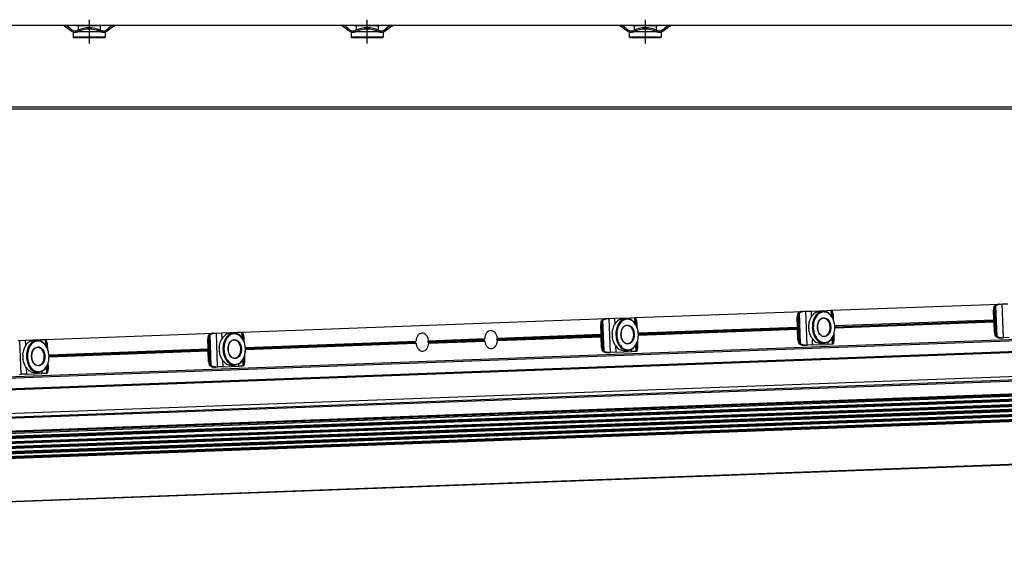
# Model space of a CAD drawing. Header units: millimetres. Extents: x -285 to 2170, y -280 to 203.
# Tile 24 of 32: x 956 to 1310, y -252 to -63. Entities that reach past the tile are written whole.
import ezdxf

# ---------------------------------------------------------------- set-up
doc = ezdxf.new("R2010")
doc.units = ezdxf.units.MM
doc.linetypes.add('DOT_CENTER', pattern=[14, 12, -1, 0, -1])
doc.layers.add('1', color=7, linetype='Continuous')

# ---------------------------------------------------------------- blocks, each defined once
blk = doc.blocks.new('REGLA__20', base_point=(445.6, -96.46))
at = {"color": 7, "linetype": 'Continuous'}
for p, q in [((889.6, -65.46), (971.6, -65.46)), ((971.6, -65.46), (971.93, -65.46)), ((971.6, -65.46), (971.6, -65.96)), ((971.93, -65.96), (971.6, -65.96)), ((971.93, -65.46), (989.27, -65.46)), ((972.23, -66.06), (973.6, -67.08)), ((973.6, -66.46), (972.53, -65.66)), ((973.6, -66.46), (974.4, -67.06)), ((974.1, -67.46), (973.6, -67.08)), ((976.1, -65.46), (976.1, -65.71)), ((976.63, -65.71), (976.1, -65.71)), ((976.63, -65.71), (976.63, -67.19)), ((984.58, -65.71), (976.63, -65.71)), ((984.58, -65.71), (984.58, -67.19)), ((985.1, -65.71), (984.58, -65.71)), ((985.1, -65.46), (985.1, -65.71)), ((986.8, -67.06), (987.6, -66.46)), ((987.1, -67.46), (987.6, -67.08)), ((988.67, -65.66), (987.6, -66.46)), ((987.6, -67.08), (988.97, -66.06)), ((989.13, -65.96), (988.97, -66.06)), ((989.6, -65.96), (989.13, -65.96)), ((989.27, -65.46), (989.6, -65.46)), ((989.6, -65.46), (989.6, -65.96)), ((989.6, -65.46), (1071.6, -65.46)), ((1071.6, -65.46), (1071.93, -65.46)), ((1071.6, -65.46), (1071.6, -65.96)), ((1071.93, -65.96), (1071.6, -65.96)), ((1071.93, -65.46), (1089.27, -65.46)), ((1072.23, -66.06), (1073.6, -67.08)), ((1073.6, -66.46), (1072.53, -65.66)), ((1073.6, -66.46), (1074.4, -67.06)), ((1074.1, -67.46), (1073.6, -67.08)), ((1076.1, -65.46), (1076.1, -65.71)), ((1076.63, -65.71), (1076.1, -65.71)), ((1076.63, -65.71), (1076.63, -67.19)), ((1084.58, -65.71), (1076.63, -65.71)), ((1084.58, -65.71), (1084.58, -67.19)), ((1085.1, -65.71), (1084.58, -65.71)), ((1085.1, -65.46), (1085.1, -65.71)), ((1086.8, -67.06), (1087.6, -66.46)), ((1087.1, -67.46), (1087.6, -67.08)), ((1088.67, -65.66), (1087.6, -66.46)), ((1087.6, -67.08), (1088.97, -66.06)), ((1089.13, -65.96), (1088.97, -66.06)), ((1089.6, -65.96), (1089.13, -65.96)), ((1089.27, -65.46), (1089.6, -65.46)), ((1089.6, -65.46), (1089.6, -65.96)), ((1089.6, -65.46), (1171.6, -65.46)), ((1171.6, -65.46), (1171.93, -65.46)), ((1171.6, -65.46), (1171.6, -65.96)), ((1171.93, -65.96), (1171.6, -65.96)), ((1171.93, -65.46), (1189.27, -65.46)), ((1172.23, -66.06), (1173.6, -67.08)), ((1173.6, -66.46), (1172.53, -65.66)), ((1173.6, -66.46), (1174.4, -67.06)), ((1174.1, -67.46), (1173.6, -67.08)), ((1176.1, -65.46), (1176.1, -65.71)), ((1176.63, -65.71), (1176.1, -65.71)), ((1176.63, -65.71), (1176.63, -67.19)), ((1184.58, -65.71), (1176.63, -65.71)), ((1184.58, -65.71), (1184.58, -67.19)), ((1185.1, -65.71), (1184.58, -65.71)), ((1185.1, -65.46), (1185.1, -65.71)), ((1186.8, -67.06), (1187.6, -66.46)), ((1187.1, -67.46), (1187.6, -67.08)), ((1188.67, -65.66), (1187.6, -66.46)), ((1187.6, -67.08), (1188.97, -66.06)), ((1189.13, -65.96), (1188.97, -66.06)), ((1189.6, -65.96), (1189.13, -65.96)), ((1189.27, -65.46), (1189.6, -65.46)), ((1189.6, -65.46), (1371.6, -65.46)), ((1189.6, -65.46), (1189.6, -65.96)), ((974.85, -67.86), (974.85, -69.71)), ((974.9, -67.86), (974.85, -67.86)), ((986.35, -69.71), (974.85, -69.71)), ((975.1, -69.96), (974.85, -69.71)), ((986.1, -69.96), (975.1, -69.96)), ((976.63, -67.86), (976.3, -67.86)), ((976.63, -67.74), (976.63, -67.86)), ((984.58, -67.86), (976.63, -67.86)), ((984.58, -67.74), (984.58, -67.86)), ((984.9, -67.86), (984.58, -67.86)), ((986.1, -69.96), (986.35, -69.71)), ((986.35, -67.86), (986.3, -67.86)), ((986.35, -67.86), (986.35, -69.71)), ((1074.85, -67.86), (1074.85, -69.71)), ((1074.9, -67.86), (1074.85, -67.86)), ((1086.35, -69.71), (1074.85, -69.71)), ((1075.1, -69.96), (1074.85, -69.71)), ((1086.1, -69.96), (1075.1, -69.96)), ((1076.63, -67.86), (1076.3, -67.86)), ((1076.63, -67.74), (1076.63, -67.86)), ((1084.58, -67.86), (1076.63, -67.86)), ((1084.58, -67.74), (1084.58, -67.86)), ((1084.9, -67.86), (1084.58, -67.86)), ((1086.1, -69.96), (1086.35, -69.71)), ((1086.35, -67.86), (1086.3, -67.86)), ((1086.35, -67.86), (1086.35, -69.71)), ((1174.85, -67.86), (1174.85, -69.71)), ((1174.9, -67.86), (1174.85, -67.86)), ((1186.35, -69.71), (1174.85, -69.71)), ((1175.1, -69.96), (1174.85, -69.71)), ((1186.1, -69.96), (1175.1, -69.96)), ((1176.63, -67.86), (1176.3, -67.86)), ((1176.63, -67.74), (1176.63, -67.86)), ((1184.58, -67.86), (1176.63, -67.86)), ((1184.58, -67.74), (1184.58, -67.86)), ((1184.9, -67.86), (1184.58, -67.86)), ((1186.1, -69.96), (1186.35, -69.71)), ((1186.35, -67.86), (1186.3, -67.86)), ((1186.35, -67.86), (1186.35, -69.71)), ((543.3, -95.46), (2094.3, -95.46))]:
    blk.add_line(p, q, dxfattribs=at)
at = {"color": 3, "linetype": 'Continuous'}
for p, q in [((973.6, -66.46), (973.6, -67.08)), ((987.6, -66.46), (987.6, -67.08)), ((1073.6, -66.46), (1073.6, -67.08)), ((1087.6, -66.46), (1087.6, -67.08)), ((1173.6, -66.46), (1173.6, -67.08)), ((1187.6, -66.46), (1187.6, -67.08)), ((2094.3, -94.96), (457.9, -94.96))]:
    blk.add_line(p, q, dxfattribs=at)
at = {"color": 7, "linetype": 'Continuous'}
for centre, radius, start, end in [((971.93, -66.46), 1, 53.1301, 90), ((971.93, -66.46), 0.5, 53.1301, 90), ((975.6, -65.46), 2, 233.1301, 295.1169), ((980.6, -76.27), 9.91, 113.6375, 114.753), ((980.6, -76.27), 9.91, 66.3625, 113.6375), ((980.6, -76.27), 9.41, 65.256, 114.744), ((980.6, -76.27), 9.91, 65.247, 66.3625), ((985.6, -65.46), 2, 244.8831, 306.8699), ((989.27, -66.46), 1, 90, 126.8699), ((1071.93, -66.46), 1, 53.1301, 90), ((1071.93, -66.46), 0.5, 53.1301, 90), ((1075.6, -65.46), 2, 233.1301, 295.1169), ((1080.6, -76.27), 9.91, 65.247, 114.753), ((1080.6, -76.27), 9.41, 65.256, 114.744), ((1085.6, -65.46), 2, 244.8831, 306.8699), ((1089.27, -66.46), 1, 90, 126.8699), ((1171.93, -66.46), 1, 53.1301, 90), ((1171.93, -66.46), 0.5, 53.1301, 90), ((1175.6, -65.46), 2, 233.1301, 295.1169), ((1180.6, -76.27), 9.91, 65.247, 114.753), ((1180.6, -76.27), 9.41, 65.256, 114.744), ((1185.6, -65.46), 2, 244.8831, 306.8699), ((1189.27, -66.46), 1, 90, 126.8699), ((975.6, -65.46), 2.5, 233.1301, 253.7398), ((975.6, -65.46), 2.5, 253.7398, 286.2602), ((975.6, -65.46), 2.5, 286.2602, 295.0781), ((985.6, -65.46), 2.5, 244.9219, 253.7398), ((985.6, -65.46), 2.5, 253.7398, 286.2602), ((985.6, -65.46), 2.5, 286.2602, 306.8699), ((1075.6, -65.46), 2.5, 233.1301, 253.7398), ((1075.6, -65.46), 2.5, 253.7398, 286.2602), ((1075.6, -65.46), 2.5, 286.2602, 295.0781), ((1085.6, -65.46), 2.5, 244.9219, 253.7398), ((1085.6, -65.46), 2.5, 253.7398, 286.2602), ((1085.6, -65.46), 2.5, 286.2602, 306.8699), ((1175.6, -65.46), 2.5, 233.1301, 253.7398), ((1175.6, -65.46), 2.5, 253.7398, 286.2602), ((1175.6, -65.46), 2.5, 286.2602, 295.0781), ((1185.6, -65.46), 2.5, 244.9219, 253.7398), ((1185.6, -65.46), 2.5, 253.7398, 286.2602), ((1185.6, -65.46), 2.5, 286.2602, 306.8699)]:
    blk.add_arc(centre, radius, start, end, dxfattribs=at)
at = {"layer": '1', "color": 2, "linetype": 'DOT_CENTER'}
for p, q in [((980.6, -63.46), (980.6, -71.96)), ((1080.6, -71.96), (1080.6, -63.46)), ((1180.6, -63.46), (1180.6, -71.96))]:
    blk.add_line(p, q, dxfattribs=at)
blk = doc.blocks.new('Regla_G2_cm1540__21', base_point=(445.6, -96.46))
blk.add_blockref('REGLA__20', (445.6, -96.46))
blk = doc.blocks.new('B1', base_point=(626, -76))
blk.add_blockref('Regla_G2_cm1540__21', (445.6, -96.46))
blk = doc.blocks.new('REGLA__23', base_point=(506.37, -257.01))
at = {"color": 7, "linetype": 'Continuous'}
for p, q in [((1677.08, -165.05), (541.26, -207.14)), ((1247.63, -167.96), (1307.96, -165.72)), ((1307.96, -165.72), (1308.4, -165.71)), ((1308.4, -165.71), (1309.01, -165.68)), ((1309.01, -165.68), (1311.01, -165.61)), ((541.42, -211.54), (1697.03, -168.72)), ((541.69, -211.71), (1691.77, -169.09)), ((1176.97, -170.58), (1237.29, -168.34)), ((1237.29, -168.34), (1237.73, -168.32)), ((1237.73, -168.32), (1238.35, -168.3)), ((1238.35, -168.3), (1240.35, -168.23)), ((1240.35, -168.23), (1245.92, -168.02)), ((1243.24, -168.37), (1244.54, -168.32)), ((1245.92, -168.02), (1247.54, -167.96)), ((1247.54, -167.96), (1247.63, -167.96)), ((1247.97, -170.66), (1247.89, -168.49)), ((1247.94, -168.65), (1247.89, -168.49)), ((1247.94, -168.65), (1248.01, -170.74)), ((1248.38, -171.59), (1248.32, -169.93)), ((1306.04, -171.36), (1305.91, -167.8)), ((1306.57, -175.98), (1306.26, -167.79)), ((1035.64, -175.81), (1166.63, -170.96)), ((1164.72, -176.59), (1164.58, -173.04)), ((1165.24, -181.22), (1164.94, -173.02)), ((1166.63, -170.96), (1167.07, -170.94)), ((1167.07, -170.94), (1167.69, -170.92)), ((1167.69, -170.92), (1169.69, -170.85)), ((1169.69, -170.85), (1175.25, -170.64)), ((1172.58, -170.99), (1173.88, -170.94)), ((1175.25, -170.64), (1176.88, -170.58)), ((1176.88, -170.58), (1176.97, -170.58)), ((1177.27, -171.27), (1177.23, -171.11)), ((1177.31, -173.28), (1177.23, -171.11)), ((1177.27, -171.27), (1177.35, -173.36)), ((1177.72, -174.21), (1177.66, -172.55)), ((1235.38, -173.97), (1235.25, -170.42)), ((1235.9, -178.6), (1235.6, -170.4)), ((1248.79, -173.48), (1306.04, -171.36)), ((1306.07, -172.24), (1248.83, -174.36)), ((1306.07, -172.24), (1306.04, -171.36)), ((1306.21, -175.99), (1306.07, -172.24)), ((964.98, -178.43), (1025.31, -176.2)), ((1025.31, -176.2), (1025.75, -176.18)), ((1025.75, -176.18), (1026.37, -176.16)), ((1026.37, -176.16), (1028.36, -176.08)), ((1028.36, -176.08), (1033.93, -175.88)), ((1031.25, -176.23), (1032.56, -176.18)), ((1033.93, -175.88), (1035.55, -175.82)), ((1035.55, -175.82), (1035.64, -175.81)), ((1035.95, -176.51), (1035.9, -176.34)), ((1035.98, -178.51), (1035.9, -176.34)), ((1035.95, -176.51), (1036.03, -178.6)), ((1127.42, -177.97), (1164.72, -176.59)), ((1164.75, -177.47), (1164.72, -176.59)), ((1178.13, -176.1), (1235.38, -173.97)), ((1235.41, -174.86), (1178.16, -176.98)), ((1235.41, -174.86), (1235.38, -173.97)), ((1235.55, -178.61), (1235.41, -174.86)), ((1248.62, -178.13), (1248.55, -176.27)), ((537.38, -220.43), (1696.23, -177.49)), ((955.09, -178.8), (955.7, -178.78)), ((955.7, -178.78), (957.7, -178.7)), ((957.7, -178.7), (963.27, -178.5)), ((960.59, -178.84), (961.9, -178.8)), ((963.27, -178.5), (964.89, -178.44)), ((964.89, -178.44), (964.98, -178.43)), ((965.32, -181.13), (965.24, -178.96)), ((965.29, -179.13), (965.24, -178.96)), ((965.29, -179.13), (965.36, -181.22)), ((965.73, -182.06), (965.67, -180.41)), ((1023.39, -181.83), (1023.26, -178.27)), ((1023.92, -186.45), (1023.61, -178.26)), ((1036.39, -179.44), (1036.33, -177.79)), ((1036.81, -181.33), (1098.14, -179.06)), ((1098.17, -179.94), (1036.84, -182.21)), ((1102.69, -178.89), (1122.87, -178.14)), ((1102.72, -179.77), (1122.9, -179.03)), ((1127.45, -178.86), (1164.75, -177.47)), ((1164.89, -181.23), (1164.75, -177.47)), ((1177.64, -182.22), (1177.55, -179.85)), ((1177.59, -179.76), (1177.67, -182.05)), ((1177.96, -180.75), (1177.89, -178.89)), ((1237.74, -180.53), (1238.19, -180.52)), ((1238.19, -180.52), (1238.8, -180.49)), ((1240.8, -180.42), (1238.8, -180.49)), ((1240.8, -180.42), (1246.37, -180.21)), ((1243.66, -179.86), (1244.97, -179.81)), ((1247.99, -180.15), (1246.37, -180.21)), ((1248.08, -180.15), (1247.99, -180.15)), ((1248.3, -179.6), (1248.21, -177.23)), ((1248.25, -177.14), (1248.34, -179.43)), ((1248.3, -179.6), (1248.34, -179.43)), ((1308.41, -177.91), (1308.85, -177.9)), ((1308.85, -177.9), (1309.47, -177.87)), ((1311.46, -177.8), (1309.47, -177.87)), ((1697.59, -183.86), (541.98, -226.68)), ((966.14, -183.95), (1023.39, -181.83)), ((1023.42, -182.71), (966.18, -184.83)), ((1023.42, -182.71), (1023.39, -181.83)), ((1023.56, -186.47), (1023.42, -182.71)), ((1036.64, -185.98), (1036.57, -184.13)), ((1167.08, -183.15), (1167.52, -183.13)), ((1167.52, -183.13), (1168.14, -183.11)), ((1170.14, -183.04), (1168.14, -183.11)), ((1170.14, -183.04), (1175.71, -182.83)), ((1173, -182.48), (1174.31, -182.43)), ((1177.33, -182.77), (1175.71, -182.83)), ((1177.42, -182.77), (1177.33, -182.77)), ((1177.64, -182.22), (1177.67, -182.05)), ((542.01, -227.37), (1697.62, -184.54)), ((1697.66, -185.69), (542.05, -228.52)), ((542.07, -229.2), (1697.68, -186.37)), ((542.12, -230.35), (1697.73, -187.52)), ((965.6, -187.62), (965.69, -189.91)), ((965.97, -188.6), (965.91, -186.75)), ((1031.68, -187.72), (1032.98, -187.67)), ((1036.31, -187.46), (1036.23, -185.09)), ((1036.26, -185), (1036.35, -187.29)), ((1036.31, -187.46), (1036.35, -187.29)), ((542.14, -231.03), (1697.75, -188.21)), ((1697.79, -189.36), (542.18, -232.18)), ((542.21, -232.86), (1697.82, -190.04)), ((1697.86, -191.19), (542.25, -234.01)), ((955.54, -190.99), (956.16, -190.97)), ((958.15, -190.89), (956.16, -190.97)), ((958.15, -190.89), (963.72, -190.69)), ((961.01, -190.34), (962.32, -190.29)), ((965.34, -190.63), (963.72, -190.69)), ((965.43, -190.62), (965.34, -190.63)), ((965.65, -190.08), (965.56, -187.71)), ((965.65, -190.08), (965.69, -189.91)), ((1025.76, -188.39), (1026.2, -188.37)), ((1026.2, -188.37), (1026.82, -188.35)), ((1028.81, -188.27), (1026.82, -188.35)), ((1028.81, -188.27), (1034.38, -188.07)), ((1036, -188.01), (1034.38, -188.07)), ((1036.09, -188), (1036, -188.01)), ((542.28, -234.69), (1697.89, -191.87)), ((1697.93, -193.02), (542.32, -235.84)), ((1697.96, -193.7), (542.35, -236.53)), ((1698.53, -209.29), (542.92, -252.11))]:
    blk.add_line(p, q, dxfattribs=at)
at = {"color": 3, "linetype": 'Continuous'}
for p, q in [((1696.88, -164.82), (541.28, -207.64)), ((1307.14, -177.42), (1306.73, -166.31)), ((1309.47, -177.87), (1309.01, -165.68)), ((541.41, -211.34), (1697.02, -168.52)), ((541.88, -211.6), (1691.62, -168.99)), ((1236.18, -179.7), (1235.79, -169.29)), ((1236.48, -180.04), (1236.06, -168.93)), ((1238.8, -180.49), (1238.35, -168.3)), ((1240.42, -170.17), (1240.35, -168.23)), ((1245.94, -168.61), (1245.92, -168.02)), ((1247.62, -170.09), (1247.54, -167.96)), ((1305.91, -167.8), (1306.26, -167.79)), ((1306.84, -177.08), (1306.46, -166.67)), ((1164.58, -173.04), (1164.94, -173.02)), ((1165.52, -182.31), (1165.13, -171.91)), ((1165.81, -182.66), (1165.4, -171.54)), ((1168.14, -183.11), (1167.69, -170.92)), ((1169.76, -172.79), (1169.69, -170.85)), ((1175.28, -171.23), (1175.25, -170.64)), ((1176.96, -172.7), (1176.88, -170.58)), ((1235.25, -170.42), (1235.6, -170.4)), ((1248.82, -173.85), (1306.05, -171.73)), ((1248.82, -173.99), (1306.06, -171.87)), ((1024.49, -187.89), (1024.08, -176.78)), ((1026.82, -188.35), (1026.37, -176.16)), ((1028.43, -178.03), (1028.36, -176.08)), ((1033.95, -176.47), (1033.93, -175.88)), ((1035.63, -177.94), (1035.55, -175.82)), ((1127.19, -178.35), (1164.73, -176.96)), ((1178.16, -176.47), (1235.39, -174.34)), ((1178.16, -176.61), (1235.4, -174.49)), ((1306.21, -175.99), (1306.57, -175.98)), ((539.6, -221.57), (1698.45, -178.63)), ((541.58, -221.96), (1697.42, -179.13)), ((956.16, -190.97), (955.7, -178.78)), ((957.77, -180.64), (957.7, -178.7)), ((963.29, -179.09), (963.27, -178.5)), ((964.97, -180.56), (964.89, -178.44)), ((1023.26, -178.27), (1023.61, -178.26)), ((1024.19, -187.55), (1023.81, -177.15)), ((1036.83, -181.7), (1097.87, -179.44)), ((1036.84, -181.84), (1097.88, -179.58)), ((1102.46, -179.27), (1122.6, -178.52)), ((1102.47, -179.41), (1122.61, -178.67)), ((1127.2, -178.5), (1164.74, -177.1)), ((1177.33, -182.77), (1177.24, -180.45)), ((1235.55, -178.61), (1235.9, -178.6)), ((1240.8, -180.42), (1240.72, -178.28)), ((1246.37, -180.21), (1246.34, -179.42)), ((1247.99, -180.15), (1247.9, -177.83)), ((1697.6, -184.13), (541.99, -226.95)), ((966.17, -184.32), (1023.41, -182.2)), ((966.17, -184.46), (1023.41, -182.34)), ((1164.89, -181.23), (1165.24, -181.22)), ((1170.14, -183.04), (1170.06, -180.89)), ((1175.71, -182.83), (1175.68, -182.04)), ((1697.61, -184.27), (542, -227.1)), ((1697.67, -185.96), (542.06, -228.79)), ((1697.67, -186.1), (542.06, -228.93)), ((1023.56, -186.47), (1023.92, -186.45)), ((1028.81, -188.27), (1028.73, -186.13)), ((1034.38, -188.07), (1034.35, -187.28)), ((1036, -188.01), (1035.92, -185.68)), ((1697.74, -187.79), (542.13, -230.62)), ((1697.74, -187.94), (542.13, -230.76)), ((1697.8, -189.63), (542.2, -232.45)), ((1697.81, -189.77), (542.2, -232.59)), ((958.15, -190.89), (958.07, -188.75)), ((963.72, -190.69), (963.69, -189.9)), ((965.34, -190.63), (965.26, -188.3)), ((1697.87, -191.46), (542.26, -234.28)), ((1697.88, -191.6), (542.27, -234.42)), ((1697.94, -193.29), (542.33, -236.11)), ((1697.95, -193.43), (542.34, -236.25)), ((1698.53, -209.09), (542.92, -251.91))]:
    blk.add_line(p, q, dxfattribs=at)
at = {"color": 7, "linetype": 'Continuous'}
for centre, radius, start, end in [((1247.48, -173.97), 8.1, 176.76, 187.4846), ((1176.82, -176.59), 8.1, 176.76, 187.4846), ((1097.97, -179.51), 0.121, 146.2744, 217.9702), ((1105.39, -184.47), 9.05, 143.2991, 146.252), ((1105.01, -174.01), 9.05, 217.9925, 220.9455), ((1102.57, -179.34), 0.124, 147.45, 216.7946), ((1095.95, -175.11), 7.72, 327.4119, 330.6941), ((1096.29, -184.04), 7.72, 33.5505, 36.8326), ((1122.7, -178.59), 0.121, 146.2744, 217.9702), ((1130.13, -183.55), 9.05, 143.2991, 146.252), ((1129.74, -173.1), 9.05, 217.9925, 220.9455), ((1127.3, -178.42), 0.124, 147.45, 216.7946), ((1120.69, -174.19), 7.72, 327.4119, 330.6941), ((1121.02, -183.13), 7.72, 33.5505, 36.8326), ((964.83, -184.44), 8.1, 176.76, 187.4846), ((1035.49, -181.82), 8.1, 176.76, 187.4846)]:
    blk.add_arc(centre, radius, start, end, dxfattribs=at)
for points, knots in [([(1306.1, -166.69), (1306.13, -166.62), (1306.19, -166.5), (1306.31, -166.34), (1306.46, -166.19), (1306.59, -166.12), (1306.65, -166.08)], [0, 0, 0, 0, 0.2023408, 0.4055734, 0.6111536, 0.8295963, 0.8295963, 0.8295963, 0.8295963]), ([(1306.46, -166.67), (1306.47, -166.64), (1306.5, -166.57), (1306.56, -166.48), (1306.64, -166.39), (1306.69, -166.34), (1306.73, -166.31)], [0, 0, 0, 0, 0.1080226, 0.2240645, 0.3298644, 0.4579017, 0.4579017, 0.4579017, 0.4579017]), ([(1307.96, -165.72), (1307.72, -165.74), (1307.27, -165.79), (1306.85, -165.98), (1306.65, -166.08)], [0, 0, 0, 0, 0.691442, 1.364768, 1.364768, 1.364768, 1.364768]), ([(1306.73, -166.31), (1306.97, -166.14), (1307.48, -165.81), (1308.09, -165.74), (1308.4, -165.71)], [0, 0, 0, 0, 0.878357, 1.798194, 1.798194, 1.798194, 1.798194]), ([(1235.44, -169.3), (1235.38, -169.48), (1235.25, -169.84), (1235.25, -170.22), (1235.25, -170.42)], [0, 0, 0, 0, 0.556583, 1.137064, 1.137064, 1.137064, 1.137064]), ([(1235.44, -169.3), (1235.47, -169.24), (1235.53, -169.12), (1235.65, -168.96), (1235.8, -168.81), (1235.92, -168.74), (1235.99, -168.7)], [0, 0, 0, 0, 0.2023408, 0.4055734, 0.6111536, 0.8295963, 0.8295963, 0.8295963, 0.8295963]), ([(1235.79, -169.29), (1235.73, -169.47), (1235.61, -169.83), (1235.6, -170.21), (1235.6, -170.4)], [0, 0, 0, 0, 0.556583, 1.137064, 1.137064, 1.137064, 1.137064]), ([(1235.79, -169.29), (1235.81, -169.26), (1235.84, -169.19), (1235.9, -169.1), (1235.97, -169.01), (1236.03, -168.95), (1236.06, -168.93)], [0, 0, 0, 0, 0.1080226, 0.2240645, 0.3298644, 0.4579017, 0.4579017, 0.4579017, 0.4579017]), ([(1237.29, -168.34), (1237.06, -168.36), (1236.6, -168.4), (1236.19, -168.6), (1235.99, -168.7)], [0, 0, 0, 0, 0.691442, 1.364768, 1.364768, 1.364768, 1.364768]), ([(1236.06, -168.93), (1236.31, -168.76), (1236.82, -168.43), (1237.42, -168.36), (1237.73, -168.32)], [0, 0, 0, 0, 0.878357, 1.798194, 1.798194, 1.798194, 1.798194]), ([(1243.24, -168.37), (1242.65, -168.5), (1241.4, -168.78), (1240.66, -169.85), (1240.27, -170.41)], [0, 0, 0, 0, 1.741697, 3.722677, 3.722677, 3.722677, 3.722677]), ([(1244.54, -168.32), (1244.01, -168.44), (1242.86, -168.68), (1241.59, -170.14), (1240.78, -172.03), (1240.72, -173.47), (1240.69, -174.22)], [0, 0, 0, 0, 1.616329, 3.431134, 5.494301, 7.716385, 7.716385, 7.716385, 7.716385]), ([(1248.82, -173.92), (1248.74, -173.21), (1248.58, -171.84), (1247.67, -170.07), (1246.36, -168.84), (1244.73, -168.41), (1243.12, -168.96), (1241.91, -170.29), (1241.13, -172.12), (1241.08, -173.49), (1241.05, -174.21)], [0, 0, 0, 0, 2.125471, 4.098936, 5.834836, 7.38089, 8.926944, 10.662844, 12.636309, 14.76178, 14.76178, 14.76178, 14.76178]), ([(1248.82, -173.92), (1248.74, -173.18), (1248.57, -171.74), (1247.62, -169.91), (1246.25, -168.56), (1245.09, -168.4), (1244.54, -168.32)], [0, 0, 0, 0, 2.222084, 4.285251, 6.100056, 7.716385, 7.716385, 7.716385, 7.716385]), ([(1247.63, -167.96), (1247.68, -168), (1247.83, -168.14), (1247.87, -168.34), (1247.89, -168.49)], [0, 0, 0, 0, 0.1908491, 0.6061063, 0.6061063, 0.6061063, 0.6061063]), ([(1248.32, -169.93), (1248.3, -169.7), (1248.25, -169.25), (1248.04, -168.85), (1247.94, -168.65)], [0, 0, 0, 0, 0.694624, 1.348749, 1.348749, 1.348749, 1.348749]), ([(1306.1, -166.69), (1306.04, -166.86), (1305.92, -167.22), (1305.91, -167.6), (1305.91, -167.8)], [0, 0, 0, 0, 0.556583, 1.137064, 1.137064, 1.137064, 1.137064]), ([(1306.46, -166.67), (1306.4, -166.85), (1306.27, -167.21), (1306.26, -167.59), (1306.26, -167.79)], [0, 0, 0, 0, 0.556583, 1.137064, 1.137064, 1.137064, 1.137064]), ([(1164.78, -171.92), (1164.72, -172.1), (1164.59, -172.46), (1164.59, -172.84), (1164.58, -173.04)], [0, 0, 0, 0, 0.556583, 1.137064, 1.137064, 1.137064, 1.137064]), ([(1164.78, -171.92), (1164.81, -171.86), (1164.87, -171.74), (1164.99, -171.58), (1165.14, -171.43), (1165.26, -171.35), (1165.32, -171.32)], [0, 0, 0, 0, 0.2023408, 0.4055734, 0.6111536, 0.8295963, 0.8295963, 0.8295963, 0.8295963]), ([(1165.13, -171.91), (1165.07, -172.09), (1164.95, -172.45), (1164.94, -172.83), (1164.94, -173.02)], [0, 0, 0, 0, 0.556583, 1.137064, 1.137064, 1.137064, 1.137064]), ([(1165.13, -171.91), (1165.15, -171.88), (1165.18, -171.81), (1165.24, -171.72), (1165.31, -171.62), (1165.37, -171.57), (1165.4, -171.54)], [0, 0, 0, 0, 0.1080226, 0.2240645, 0.3298644, 0.4579017, 0.4579017, 0.4579017, 0.4579017]), ([(1166.63, -170.96), (1166.4, -170.98), (1165.94, -171.02), (1165.53, -171.22), (1165.32, -171.32)], [0, 0, 0, 0, 0.691442, 1.364768, 1.364768, 1.364768, 1.364768]), ([(1165.4, -171.54), (1165.65, -171.38), (1166.16, -171.04), (1166.76, -170.98), (1167.07, -170.94)], [0, 0, 0, 0, 0.878357, 1.798194, 1.798194, 1.798194, 1.798194]), ([(1168.73, -176.13), (1168.77, -175.84), (1168.84, -175.28), (1169.06, -174.47), (1169.33, -173.73), (1169.52, -173.25), (1169.61, -173.03)], [0, 0, 0, 0, 0.859657, 1.688445, 2.516812, 3.22962, 3.22962, 3.22962, 3.22962]), ([(1172.58, -170.99), (1171.99, -171.12), (1170.73, -171.4), (1170, -172.47), (1169.61, -173.03)], [0, 0, 0, 0, 1.741697, 3.722677, 3.722677, 3.722677, 3.722677]), ([(1173.88, -170.94), (1173.34, -171.06), (1172.2, -171.3), (1170.93, -172.76), (1170.12, -174.65), (1170.06, -176.09), (1170.03, -176.84)], [0, 0, 0, 0, 1.616329, 3.431134, 5.494301, 7.716385, 7.716385, 7.716385, 7.716385]), ([(1178.16, -176.54), (1178.08, -175.83), (1177.92, -174.46), (1177.01, -172.69), (1175.7, -171.46), (1174.06, -171.03), (1172.46, -171.58), (1171.25, -172.91), (1170.47, -174.74), (1170.41, -176.11), (1170.39, -176.82)], [0, 0, 0, 0, 2.125471, 4.098936, 5.834836, 7.38089, 8.926944, 10.662844, 12.636309, 14.76178, 14.76178, 14.76178, 14.76178]), ([(1171.87, -176.77), (1171.95, -177.35), (1172.1, -178.43), (1173.02, -179.73), (1174.4, -180.26), (1175.75, -179.63), (1176.54, -178.27), (1176.78, -176.59), (1176.42, -174.93), (1175.53, -173.63), (1174.14, -173.1), (1172.8, -173.73), (1171.98, -175.09), (1171.91, -176.19), (1171.87, -176.77)], [0, 0, 0, 0, 1.730223, 3.254404, 4.539877, 5.825349, 7.349531, 9.079753, 10.809976, 12.334157, 13.61963, 14.905103, 16.429284, 18.159507, 18.159507, 18.159507, 18.159507]), ([(1174.05, -173.44), (1173.74, -173.5), (1173.09, -173.64), (1172.38, -174.46), (1171.92, -175.53), (1171.89, -176.35), (1171.87, -176.77)], [0, 0, 0, 0, 0.913577, 1.939336, 3.105475, 4.361435, 4.361435, 4.361435, 4.361435]), ([(1178.16, -176.54), (1178.07, -175.79), (1177.91, -174.36), (1176.96, -172.53), (1175.59, -171.18), (1174.43, -171.02), (1173.88, -170.94)], [0, 0, 0, 0, 2.222084, 4.285251, 6.100056, 7.716385, 7.716385, 7.716385, 7.716385]), ([(1174.29, -179.93), (1174.69, -179.81), (1175.58, -179.56), (1176.34, -178.18), (1176.56, -176.6), (1176.22, -175.03), (1175.37, -173.72), (1174.46, -173.52), (1174.05, -173.44)], [0, 0, 0, 0, 1.228779, 2.685686, 4.339589, 5.993492, 7.450399, 8.679178, 8.679178, 8.679178, 8.679178]), ([(1176.97, -170.58), (1177.01, -170.62), (1177.17, -170.75), (1177.2, -170.96), (1177.23, -171.11)], [0, 0, 0, 0, 0.1908491, 0.6061063, 0.6061063, 0.6061063, 0.6061063]), ([(1177.66, -172.55), (1177.64, -172.32), (1177.59, -171.87), (1177.38, -171.47), (1177.27, -171.27)], [0, 0, 0, 0, 0.694624, 1.348749, 1.348749, 1.348749, 1.348749]), ([(1239.39, -173.51), (1239.43, -173.22), (1239.5, -172.67), (1239.72, -171.85), (1239.99, -171.11), (1240.18, -170.63), (1240.27, -170.41)], [0, 0, 0, 0, 0.859657, 1.688445, 2.516812, 3.22962, 3.22962, 3.22962, 3.22962]), ([(1242.53, -174.15), (1242.61, -174.73), (1242.76, -175.81), (1243.68, -177.11), (1245.07, -177.64), (1246.41, -177.01), (1247.2, -175.65), (1247.44, -173.97), (1247.08, -172.31), (1246.19, -171.01), (1244.8, -170.48), (1243.46, -171.12), (1242.64, -172.48), (1242.57, -173.57), (1242.53, -174.15)], [0, 0, 0, 0, 1.730223, 3.254404, 4.539877, 5.825349, 7.349531, 9.079753, 10.809976, 12.334157, 13.61963, 14.905103, 16.429284, 18.159507, 18.159507, 18.159507, 18.159507]), ([(1244.71, -170.82), (1244.4, -170.88), (1243.76, -171.02), (1243.04, -171.84), (1242.58, -172.91), (1242.55, -173.73), (1242.53, -174.15)], [0, 0, 0, 0, 0.913577, 1.939336, 3.105475, 4.361435, 4.361435, 4.361435, 4.361435]), ([(1244.95, -177.31), (1245.36, -177.2), (1246.25, -176.94), (1247, -175.56), (1247.22, -173.98), (1246.88, -172.41), (1246.03, -171.1), (1245.12, -170.91), (1244.71, -170.82)], [0, 0, 0, 0, 1.228779, 2.685686, 4.339589, 5.993492, 7.450399, 8.679178, 8.679178, 8.679178, 8.679178]), ([(1023.46, -177.16), (1023.48, -177.1), (1023.54, -176.98), (1023.66, -176.81), (1023.82, -176.67), (1023.94, -176.59), (1024, -176.55)], [0, 0, 0, 0, 0.2023408, 0.4055734, 0.6111536, 0.8295963, 0.8295963, 0.8295963, 0.8295963]), ([(1023.81, -177.15), (1023.82, -177.11), (1023.85, -177.05), (1023.91, -176.95), (1023.99, -176.86), (1024.05, -176.81), (1024.08, -176.78)], [0, 0, 0, 0, 0.1080226, 0.2240645, 0.3298644, 0.4579017, 0.4579017, 0.4579017, 0.4579017]), ([(1025.31, -176.2), (1025.07, -176.22), (1024.62, -176.26), (1024.2, -176.46), (1024, -176.55)], [0, 0, 0, 0, 0.691442, 1.364768, 1.364768, 1.364768, 1.364768]), ([(1024.08, -176.78), (1024.33, -176.62), (1024.83, -176.28), (1025.44, -176.21), (1025.75, -176.18)], [0, 0, 0, 0, 0.878357, 1.798194, 1.798194, 1.798194, 1.798194]), ([(1031.25, -176.23), (1030.66, -176.36), (1029.41, -176.64), (1028.68, -177.7), (1028.28, -178.27)], [0, 0, 0, 0, 1.741697, 3.722677, 3.722677, 3.722677, 3.722677]), ([(1032.56, -176.18), (1032.02, -176.29), (1030.88, -176.54), (1029.61, -177.99), (1028.8, -179.89), (1028.74, -181.33), (1028.71, -182.07)], [0, 0, 0, 0, 1.616329, 3.431134, 5.494301, 7.716385, 7.716385, 7.716385, 7.716385]), ([(1036.83, -181.77), (1036.75, -181.06), (1036.6, -179.7), (1035.69, -177.93), (1034.38, -176.7), (1032.74, -176.26), (1031.14, -176.82), (1029.92, -178.14), (1029.15, -179.97), (1029.09, -181.35), (1029.06, -182.06)], [0, 0, 0, 0, 2.125471, 4.098936, 5.834836, 7.38089, 8.926944, 10.662844, 12.636309, 14.76178, 14.76178, 14.76178, 14.76178]), ([(1036.83, -181.77), (1036.75, -181.03), (1036.58, -179.6), (1035.64, -177.77), (1034.26, -176.41), (1033.1, -176.25), (1032.56, -176.18)], [0, 0, 0, 0, 2.222084, 4.285251, 6.100056, 7.716385, 7.716385, 7.716385, 7.716385]), ([(1035.64, -175.81), (1035.69, -175.86), (1035.85, -175.99), (1035.88, -176.2), (1035.9, -176.34)], [0, 0, 0, 0, 0.1908491, 0.6061063, 0.6061063, 0.6061063, 0.6061063]), ([(1036.33, -177.79), (1036.31, -177.56), (1036.27, -177.1), (1036.05, -176.7), (1035.95, -176.51)], [0, 0, 0, 0, 0.694624, 1.348749, 1.348749, 1.348749, 1.348749]), ([(1100.31, -176.17), (1100.03, -176.22), (1099.45, -176.34), (1098.76, -177.03), (1098.28, -177.96), (1098.19, -178.68), (1098.14, -179.06)], [0, 0, 0, 0, 0.832713, 1.753832, 2.794103, 3.925179, 3.925179, 3.925179, 3.925179]), ([(1102.69, -178.89), (1102.61, -178.52), (1102.46, -177.8), (1101.92, -176.92), (1101.18, -176.27), (1100.59, -176.2), (1100.31, -176.17)], [0, 0, 0, 0, 1.131075, 2.171346, 3.092466, 3.925179, 3.925179, 3.925179, 3.925179]), ([(1125.04, -175.25), (1124.76, -175.31), (1124.18, -175.42), (1123.49, -176.12), (1123.01, -177.04), (1122.92, -177.77), (1122.87, -178.14)], [0, 0, 0, 0, 0.832713, 1.753832, 2.794103, 3.925179, 3.925179, 3.925179, 3.925179]), ([(1127.42, -177.97), (1127.34, -177.6), (1127.2, -176.89), (1126.65, -176), (1125.91, -175.36), (1125.32, -175.29), (1125.04, -175.25)], [0, 0, 0, 0, 1.131075, 2.171346, 3.092466, 3.925179, 3.925179, 3.925179, 3.925179]), ([(1170.03, -176.84), (1170.12, -177.58), (1170.28, -179.01), (1171.23, -180.84), (1172.6, -182.2), (1173.76, -182.36), (1174.31, -182.43)], [0, 0, 0, 0, 2.222084, 4.285251, 6.100056, 7.716385, 7.716385, 7.716385, 7.716385]), ([(1170.39, -176.82), (1170.47, -177.53), (1170.62, -178.9), (1171.53, -180.67), (1172.84, -181.9), (1174.48, -182.33), (1176.08, -181.78), (1177.3, -180.45), (1178.07, -178.62), (1178.13, -177.25), (1178.16, -176.54)], [0, 0, 0, 0, 2.125471, 4.098936, 5.834836, 7.38089, 8.926944, 10.662844, 12.636309, 14.76178, 14.76178, 14.76178, 14.76178]), ([(1171.87, -176.77), (1171.92, -177.19), (1172.01, -178), (1172.55, -179.03), (1173.32, -179.8), (1173.98, -179.89), (1174.29, -179.93)], [0, 0, 0, 0, 1.25596, 2.422099, 3.447858, 4.361435, 4.361435, 4.361435, 4.361435]), ([(1174.31, -182.43), (1174.85, -182.32), (1175.99, -182.07), (1177.26, -180.62), (1178.07, -178.72), (1178.13, -177.28), (1178.16, -176.54)], [0, 0, 0, 0, 1.616329, 3.431134, 5.494301, 7.716385, 7.716385, 7.716385, 7.716385]), ([(1240.55, -178.04), (1240.45, -177.83), (1240.22, -177.37), (1239.9, -176.65), (1239.62, -175.86), (1239.51, -175.3), (1239.45, -175.02)], [0, 0, 0, 0, 0.712866, 1.541304, 2.370036, 3.22962, 3.22962, 3.22962, 3.22962]), ([(1240.69, -174.22), (1240.78, -174.96), (1240.94, -176.39), (1241.89, -178.22), (1243.27, -179.58), (1244.42, -179.74), (1244.97, -179.81)], [0, 0, 0, 0, 2.222084, 4.285251, 6.100056, 7.716385, 7.716385, 7.716385, 7.716385]), ([(1241.05, -174.21), (1241.13, -174.91), (1241.29, -176.28), (1242.2, -178.05), (1243.51, -179.28), (1245.14, -179.72), (1246.75, -179.16), (1247.96, -177.84), (1248.74, -176), (1248.79, -174.63), (1248.82, -173.92)], [0, 0, 0, 0, 2.125471, 4.098936, 5.834836, 7.38089, 8.926944, 10.662844, 12.636309, 14.76178, 14.76178, 14.76178, 14.76178]), ([(1242.53, -174.15), (1242.58, -174.57), (1242.67, -175.38), (1243.21, -176.41), (1243.99, -177.18), (1244.64, -177.27), (1244.95, -177.31)], [0, 0, 0, 0, 1.25596, 2.422099, 3.447858, 4.361435, 4.361435, 4.361435, 4.361435]), ([(1244.97, -179.81), (1245.51, -179.7), (1246.65, -179.45), (1247.92, -178), (1248.73, -176.1), (1248.79, -174.66), (1248.82, -173.92)], [0, 0, 0, 0, 1.616329, 3.431134, 5.494301, 7.716385, 7.716385, 7.716385, 7.716385]), ([(1306.21, -175.99), (1306.23, -176.19), (1306.26, -176.57), (1306.41, -176.92), (1306.49, -177.09)], [0, 0, 0, 0, 0.580481, 1.137064, 1.137064, 1.137064, 1.137064]), ([(1306.57, -175.98), (1306.58, -176.17), (1306.62, -176.56), (1306.77, -176.91), (1306.84, -177.08)], [0, 0, 0, 0, 0.580481, 1.137064, 1.137064, 1.137064, 1.137064]), ([(960.59, -178.84), (960, -178.98), (958.75, -179.26), (958.01, -180.32), (957.62, -180.89)], [0, 0, 0, 0, 1.741697, 3.722677, 3.722677, 3.722677, 3.722677]), ([(961.9, -178.8), (961.36, -178.91), (960.21, -179.16), (958.95, -180.61), (958.13, -182.51), (958.08, -183.95), (958.05, -184.69)], [0, 0, 0, 0, 1.616329, 3.431134, 5.494301, 7.716385, 7.716385, 7.716385, 7.716385]), ([(966.17, -184.39), (966.09, -183.68), (965.93, -182.32), (965.03, -180.55), (963.72, -179.31), (962.08, -178.88), (960.47, -179.43), (959.26, -180.76), (958.48, -182.59), (958.43, -183.97), (958.4, -184.68)], [0, 0, 0, 0, 2.125471, 4.098936, 5.834836, 7.38089, 8.926944, 10.662844, 12.636309, 14.76178, 14.76178, 14.76178, 14.76178]), ([(966.17, -184.39), (966.09, -183.65), (965.92, -182.22), (964.97, -180.39), (963.6, -179.03), (962.44, -178.87), (961.9, -178.8)], [0, 0, 0, 0, 2.222084, 4.285251, 6.100056, 7.716385, 7.716385, 7.716385, 7.716385]), ([(964.98, -178.43), (965.03, -178.47), (965.18, -178.61), (965.22, -178.82), (965.24, -178.96)], [0, 0, 0, 0, 0.1908491, 0.6061063, 0.6061063, 0.6061063, 0.6061063]), ([(965.67, -180.41), (965.65, -180.17), (965.61, -179.72), (965.39, -179.32), (965.29, -179.13)], [0, 0, 0, 0, 0.694624, 1.348749, 1.348749, 1.348749, 1.348749]), ([(1023.46, -177.16), (1023.39, -177.34), (1023.27, -177.7), (1023.26, -178.08), (1023.26, -178.27)], [0, 0, 0, 0, 0.556583, 1.137064, 1.137064, 1.137064, 1.137064]), ([(1023.81, -177.15), (1023.75, -177.32), (1023.62, -177.68), (1023.62, -178.07), (1023.61, -178.26)], [0, 0, 0, 0, 0.556583, 1.137064, 1.137064, 1.137064, 1.137064]), ([(1027.41, -181.37), (1027.44, -181.08), (1027.51, -180.52), (1027.74, -179.71), (1028, -178.97), (1028.19, -178.49), (1028.28, -178.27)], [0, 0, 0, 0, 0.859657, 1.688445, 2.516812, 3.22962, 3.22962, 3.22962, 3.22962]), ([(1030.55, -182.01), (1030.63, -182.58), (1030.78, -183.67), (1031.7, -184.96), (1033.08, -185.5), (1034.43, -184.86), (1035.22, -183.5), (1035.45, -181.82), (1035.09, -180.17), (1034.21, -178.87), (1032.81, -178.34), (1031.47, -178.97), (1030.65, -180.33), (1030.58, -181.42), (1030.55, -182.01)], [0, 0, 0, 0, 1.730223, 3.254404, 4.539877, 5.825349, 7.349531, 9.079753, 10.809976, 12.334157, 13.61963, 14.905103, 16.429284, 18.159507, 18.159507, 18.159507, 18.159507]), ([(1032.72, -178.67), (1032.42, -178.74), (1031.77, -178.88), (1031.05, -179.7), (1030.6, -180.77), (1030.56, -181.58), (1030.55, -182.01)], [0, 0, 0, 0, 0.913577, 1.939336, 3.105475, 4.361435, 4.361435, 4.361435, 4.361435]), ([(1032.96, -185.17), (1033.37, -185.05), (1034.26, -184.79), (1035.01, -183.42), (1035.24, -181.83), (1034.89, -180.27), (1034.04, -178.95), (1033.14, -178.76), (1032.72, -178.67)], [0, 0, 0, 0, 1.228779, 2.685686, 4.339589, 5.993492, 7.450399, 8.679178, 8.679178, 8.679178, 8.679178]), ([(1097.99, -179.51), (1097.99, -179.47), (1097.99, -179.39), (1097.98, -179.32), (1097.98, -179.28)], [0, 0, 0, 0, 0.1131185, 0.2258072, 0.2258072, 0.2258072, 0.2258072]), ([(1098, -179.73), (1098, -179.7), (1098, -179.62), (1097.99, -179.54), (1097.99, -179.51)], [0, 0, 0, 0, 0.1126888, 0.2258072, 0.2258072, 0.2258072, 0.2258072]), ([(1098.17, -179.94), (1098.25, -180.31), (1098.4, -181.03), (1098.94, -181.92), (1099.68, -182.56), (1100.27, -182.63), (1100.55, -182.66)], [0, 0, 0, 0, 1.131075, 2.171346, 3.092466, 3.925179, 3.925179, 3.925179, 3.925179]), ([(1100.55, -182.66), (1100.83, -182.61), (1101.41, -182.49), (1102.1, -181.8), (1102.58, -180.87), (1102.67, -180.15), (1102.72, -179.77)], [0, 0, 0, 0, 0.832713, 1.753832, 2.794103, 3.925179, 3.925179, 3.925179, 3.925179]), ([(1122.72, -178.59), (1122.72, -178.55), (1122.72, -178.48), (1122.71, -178.4), (1122.71, -178.36)], [0, 0, 0, 0, 0.1131185, 0.2258072, 0.2258072, 0.2258072, 0.2258072]), ([(1122.73, -178.82), (1122.73, -178.78), (1122.73, -178.7), (1122.73, -178.63), (1122.72, -178.59)], [0, 0, 0, 0, 0.1126888, 0.2258072, 0.2258072, 0.2258072, 0.2258072]), ([(1122.9, -179.03), (1122.98, -179.4), (1123.13, -180.11), (1123.67, -181), (1124.41, -181.64), (1125, -181.71), (1125.28, -181.75)], [0, 0, 0, 0, 1.131075, 2.171346, 3.092466, 3.925179, 3.925179, 3.925179, 3.925179]), ([(1125.28, -181.75), (1125.56, -181.69), (1126.15, -181.58), (1126.83, -180.88), (1127.31, -179.96), (1127.4, -179.23), (1127.45, -178.86)], [0, 0, 0, 0, 0.832713, 1.753832, 2.794103, 3.925179, 3.925179, 3.925179, 3.925179]), ([(1169.89, -180.66), (1169.79, -180.45), (1169.56, -179.99), (1169.24, -179.27), (1168.95, -178.47), (1168.84, -177.92), (1168.79, -177.64)], [0, 0, 0, 0, 0.712866, 1.541304, 2.370036, 3.22962, 3.22962, 3.22962, 3.22962]), ([(1235.55, -178.61), (1235.57, -178.81), (1235.6, -179.19), (1235.75, -179.54), (1235.83, -179.71)], [0, 0, 0, 0, 0.580481, 1.137064, 1.137064, 1.137064, 1.137064]), ([(1236.41, -180.27), (1236.35, -180.24), (1236.22, -180.17), (1236.06, -180.04), (1235.93, -179.88), (1235.86, -179.77), (1235.83, -179.71)], [0, 0, 0, 0, 0.2184427, 0.4240229, 0.6272556, 0.8295963, 0.8295963, 0.8295963, 0.8295963]), ([(1235.9, -178.6), (1235.92, -178.79), (1235.95, -179.17), (1236.11, -179.52), (1236.18, -179.7)], [0, 0, 0, 0, 0.580481, 1.137064, 1.137064, 1.137064, 1.137064]), ([(1236.48, -180.04), (1236.44, -180.01), (1236.38, -179.97), (1236.3, -179.88), (1236.23, -179.79), (1236.2, -179.73), (1236.18, -179.7)], [0, 0, 0, 0, 0.1280373, 0.2338372, 0.3498791, 0.4579017, 0.4579017, 0.4579017, 0.4579017]), ([(1236.41, -180.27), (1236.63, -180.35), (1237.05, -180.52), (1237.51, -180.53), (1237.74, -180.53)], [0, 0, 0, 0, 0.673326, 1.364768, 1.364768, 1.364768, 1.364768]), ([(1238.19, -180.52), (1237.87, -180.5), (1237.27, -180.48), (1236.74, -180.18), (1236.48, -180.04)], [0, 0, 0, 0, 0.919837, 1.798194, 1.798194, 1.798194, 1.798194]), ([(1240.55, -178.04), (1240.99, -178.58), (1241.8, -179.59), (1243.07, -179.77), (1243.66, -179.86)], [0, 0, 0, 0, 1.98098, 3.722677, 3.722677, 3.722677, 3.722677]), ([(1248.3, -179.6), (1248.29, -179.75), (1248.27, -179.96), (1248.12, -180.1), (1248.08, -180.15)], [0, 0, 0, 0, 0.4152572, 0.6061063, 0.6061063, 0.6061063, 0.6061063]), ([(1248.34, -179.43), (1248.42, -179.23), (1248.61, -178.82), (1248.62, -178.36), (1248.62, -178.13)], [0, 0, 0, 0, 0.654125, 1.348749, 1.348749, 1.348749, 1.348749]), ([(1307.08, -177.65), (1307.01, -177.62), (1306.89, -177.56), (1306.72, -177.42), (1306.59, -177.27), (1306.52, -177.15), (1306.49, -177.09)], [0, 0, 0, 0, 0.2184427, 0.4240229, 0.6272556, 0.8295963, 0.8295963, 0.8295963, 0.8295963]), ([(1307.14, -177.42), (1307.1, -177.39), (1307.04, -177.35), (1306.96, -177.26), (1306.9, -177.17), (1306.86, -177.11), (1306.84, -177.08)], [0, 0, 0, 0, 0.1280373, 0.2338372, 0.3498791, 0.4579017, 0.4579017, 0.4579017, 0.4579017]), ([(1307.08, -177.65), (1307.29, -177.74), (1307.72, -177.9), (1308.17, -177.91), (1308.41, -177.91)], [0, 0, 0, 0, 0.673326, 1.364768, 1.364768, 1.364768, 1.364768]), ([(1308.85, -177.9), (1308.54, -177.89), (1307.93, -177.86), (1307.4, -177.57), (1307.14, -177.42)], [0, 0, 0, 0, 0.919837, 1.798194, 1.798194, 1.798194, 1.798194]), ([(956.75, -183.98), (956.78, -183.7), (956.85, -183.14), (957.07, -182.33), (957.34, -181.58), (957.53, -181.11), (957.62, -180.89)], [0, 0, 0, 0, 0.859657, 1.688445, 2.516812, 3.22962, 3.22962, 3.22962, 3.22962]), ([(959.88, -184.62), (959.96, -185.2), (960.12, -186.29), (961.03, -187.58), (962.42, -188.12), (963.77, -187.48), (964.56, -186.12), (964.79, -184.44), (964.43, -182.79), (963.54, -181.49), (962.15, -180.95), (960.81, -181.59), (959.99, -182.95), (959.92, -184.04), (959.88, -184.62)], [0, 0, 0, 0, 1.730223, 3.254404, 4.539877, 5.825349, 7.349531, 9.079753, 10.809976, 12.334157, 13.61963, 14.905103, 16.429284, 18.159507, 18.159507, 18.159507, 18.159507]), ([(962.06, -181.29), (961.75, -181.36), (961.11, -181.5), (960.39, -182.32), (959.93, -183.39), (959.9, -184.2), (959.88, -184.62)], [0, 0, 0, 0, 0.913577, 1.939336, 3.105475, 4.361435, 4.361435, 4.361435, 4.361435]), ([(962.3, -187.79), (962.71, -187.67), (963.6, -187.41), (964.35, -186.04), (964.58, -184.45), (964.23, -182.88), (963.38, -181.57), (962.47, -181.38), (962.06, -181.29)], [0, 0, 0, 0, 1.228779, 2.685686, 4.339589, 5.993492, 7.450399, 8.679178, 8.679178, 8.679178, 8.679178]), ([(1028.57, -185.9), (1028.46, -185.69), (1028.23, -185.23), (1027.91, -184.5), (1027.63, -183.71), (1027.52, -183.16), (1027.46, -182.88)], [0, 0, 0, 0, 0.712866, 1.541304, 2.370036, 3.22962, 3.22962, 3.22962, 3.22962]), ([(1028.71, -182.07), (1028.79, -182.82), (1028.96, -184.25), (1029.91, -186.08), (1031.28, -187.43), (1032.44, -187.59), (1032.98, -187.67)], [0, 0, 0, 0, 2.222084, 4.285251, 6.100056, 7.716385, 7.716385, 7.716385, 7.716385]), ([(1029.06, -182.06), (1029.14, -182.77), (1029.3, -184.14), (1030.21, -185.91), (1031.52, -187.14), (1033.16, -187.57), (1034.76, -187.02), (1035.98, -185.69), (1036.75, -183.86), (1036.81, -182.49), (1036.83, -181.77)], [0, 0, 0, 0, 2.125471, 4.098936, 5.834836, 7.38089, 8.926944, 10.662844, 12.636309, 14.76178, 14.76178, 14.76178, 14.76178]), ([(1030.55, -182.01), (1030.59, -182.43), (1030.69, -183.23), (1031.22, -184.27), (1032, -185.03), (1032.65, -185.13), (1032.96, -185.17)], [0, 0, 0, 0, 1.25596, 2.422099, 3.447858, 4.361435, 4.361435, 4.361435, 4.361435]), ([(1032.98, -187.67), (1033.52, -187.55), (1034.67, -187.31), (1035.94, -185.85), (1036.75, -183.96), (1036.8, -182.52), (1036.83, -181.77)], [0, 0, 0, 0, 1.616329, 3.431134, 5.494301, 7.716385, 7.716385, 7.716385, 7.716385]), ([(1164.89, -181.23), (1164.91, -181.42), (1164.94, -181.81), (1165.09, -182.16), (1165.17, -182.33)], [0, 0, 0, 0, 0.580481, 1.137064, 1.137064, 1.137064, 1.137064]), ([(1165.75, -182.89), (1165.69, -182.86), (1165.56, -182.79), (1165.4, -182.66), (1165.27, -182.5), (1165.2, -182.39), (1165.17, -182.33)], [0, 0, 0, 0, 0.2184427, 0.4240229, 0.6272556, 0.8295963, 0.8295963, 0.8295963, 0.8295963]), ([(1165.24, -181.22), (1165.26, -181.41), (1165.29, -181.79), (1165.44, -182.14), (1165.52, -182.31)], [0, 0, 0, 0, 0.580481, 1.137064, 1.137064, 1.137064, 1.137064]), ([(1165.81, -182.66), (1165.78, -182.63), (1165.72, -182.58), (1165.64, -182.5), (1165.57, -182.41), (1165.54, -182.35), (1165.52, -182.31)], [0, 0, 0, 0, 0.1280373, 0.2338372, 0.3498791, 0.4579017, 0.4579017, 0.4579017, 0.4579017]), ([(1165.75, -182.89), (1165.96, -182.97), (1166.39, -183.14), (1166.85, -183.15), (1167.08, -183.15)], [0, 0, 0, 0, 0.673326, 1.364768, 1.364768, 1.364768, 1.364768]), ([(1167.52, -183.13), (1167.21, -183.12), (1166.6, -183.1), (1166.07, -182.8), (1165.81, -182.66)], [0, 0, 0, 0, 0.919837, 1.798194, 1.798194, 1.798194, 1.798194]), ([(1169.89, -180.66), (1170.32, -181.2), (1171.13, -182.2), (1172.41, -182.39), (1173, -182.48)], [0, 0, 0, 0, 1.98098, 3.722677, 3.722677, 3.722677, 3.722677]), ([(1177.64, -182.22), (1177.63, -182.36), (1177.61, -182.58), (1177.46, -182.72), (1177.42, -182.77)], [0, 0, 0, 0, 0.4152572, 0.6061063, 0.6061063, 0.6061063, 0.6061063]), ([(1177.67, -182.05), (1177.76, -181.85), (1177.95, -181.43), (1177.96, -180.98), (1177.96, -180.75)], [0, 0, 0, 0, 0.654125, 1.348749, 1.348749, 1.348749, 1.348749]), ([(957.9, -188.52), (957.8, -188.31), (957.57, -187.85), (957.25, -187.12), (956.97, -186.33), (956.86, -185.78), (956.8, -185.5)], [0, 0, 0, 0, 0.712866, 1.541304, 2.370036, 3.22962, 3.22962, 3.22962, 3.22962]), ([(958.05, -184.69), (958.13, -185.44), (958.3, -186.87), (959.24, -188.7), (960.62, -190.05), (961.78, -190.21), (962.32, -190.29)], [0, 0, 0, 0, 2.222084, 4.285251, 6.100056, 7.716385, 7.716385, 7.716385, 7.716385]), ([(958.4, -184.68), (958.48, -185.39), (958.64, -186.75), (959.55, -188.52), (960.86, -189.76), (962.5, -190.19), (964.1, -189.64), (965.31, -188.31), (966.09, -186.48), (966.14, -185.1), (966.17, -184.39)], [0, 0, 0, 0, 2.125471, 4.098936, 5.834836, 7.38089, 8.926944, 10.662844, 12.636309, 14.76178, 14.76178, 14.76178, 14.76178]), ([(959.88, -184.62), (959.93, -185.04), (960.02, -185.85), (960.56, -186.89), (961.34, -187.65), (961.99, -187.74), (962.3, -187.79)], [0, 0, 0, 0, 1.25596, 2.422099, 3.447858, 4.361435, 4.361435, 4.361435, 4.361435]), ([(962.32, -190.29), (962.86, -190.17), (964.01, -189.93), (965.27, -188.47), (966.08, -186.58), (966.14, -185.14), (966.17, -184.39)], [0, 0, 0, 0, 1.616329, 3.431134, 5.494301, 7.716385, 7.716385, 7.716385, 7.716385]), ([(1023.56, -186.47), (1023.58, -186.66), (1023.61, -187.04), (1023.77, -187.39), (1023.84, -187.56)], [0, 0, 0, 0, 0.580481, 1.137064, 1.137064, 1.137064, 1.137064]), ([(1024.43, -188.13), (1024.36, -188.1), (1024.24, -188.03), (1024.08, -187.89), (1023.94, -187.74), (1023.87, -187.62), (1023.84, -187.56)], [0, 0, 0, 0, 0.2184427, 0.4240229, 0.6272556, 0.8295963, 0.8295963, 0.8295963, 0.8295963]), ([(1023.92, -186.45), (1023.93, -186.65), (1023.97, -187.03), (1024.12, -187.38), (1024.19, -187.55)], [0, 0, 0, 0, 0.580481, 1.137064, 1.137064, 1.137064, 1.137064]), ([(1024.49, -187.89), (1024.46, -187.87), (1024.39, -187.82), (1024.31, -187.74), (1024.25, -187.65), (1024.21, -187.58), (1024.19, -187.55)], [0, 0, 0, 0, 0.1280373, 0.2338372, 0.3498791, 0.4579017, 0.4579017, 0.4579017, 0.4579017]), ([(1028.57, -185.9), (1029, -186.44), (1029.81, -187.44), (1031.08, -187.63), (1031.68, -187.72)], [0, 0, 0, 0, 1.98098, 3.722677, 3.722677, 3.722677, 3.722677]), ([(1036.31, -187.46), (1036.3, -187.6), (1036.28, -187.81), (1036.14, -187.96), (1036.09, -188)], [0, 0, 0, 0, 0.4152572, 0.6061063, 0.6061063, 0.6061063, 0.6061063]), ([(1036.35, -187.29), (1036.44, -187.09), (1036.62, -186.67), (1036.63, -186.22), (1036.64, -185.98)], [0, 0, 0, 0, 0.654125, 1.348749, 1.348749, 1.348749, 1.348749]), ([(957.9, -188.52), (958.34, -189.05), (959.15, -190.06), (960.42, -190.25), (961.01, -190.34)], [0, 0, 0, 0, 1.98098, 3.722677, 3.722677, 3.722677, 3.722677]), ([(965.65, -190.08), (965.64, -190.22), (965.62, -190.43), (965.48, -190.58), (965.43, -190.62)], [0, 0, 0, 0, 0.4152572, 0.6061063, 0.6061063, 0.6061063, 0.6061063]), ([(965.69, -189.91), (965.78, -189.71), (965.96, -189.29), (965.97, -188.84), (965.97, -188.6)], [0, 0, 0, 0, 0.654125, 1.348749, 1.348749, 1.348749, 1.348749]), ([(1024.43, -188.13), (1024.64, -188.21), (1025.07, -188.38), (1025.53, -188.38), (1025.76, -188.39)], [0, 0, 0, 0, 0.673326, 1.364768, 1.364768, 1.364768, 1.364768]), ([(1026.2, -188.37), (1025.89, -188.36), (1025.28, -188.34), (1024.75, -188.04), (1024.49, -187.89)], [0, 0, 0, 0, 0.919837, 1.798194, 1.798194, 1.798194, 1.798194])]:
    blk.add_open_spline(points, degree=3, knots=knots, dxfattribs=at)
blk = doc.blocks.new('Regla_G2_cm1540__24', base_point=(506.37, -279.8))
blk.add_blockref('REGLA__23', (506.37, -257.01))
blk = doc.blocks.new('Alzado1', base_point=(1000, -220))
blk.add_blockref('Regla_G2_cm1540__24', (506.37, -279.8))

msp = doc.modelspace()

# ---------------------------------------------------------------- block references
for name, p in [('B1', (626, -76)), ('Alzado1', (1000, -220))]:
    msp.add_blockref(name, p)

doc.saveas('drawing.dxf')
